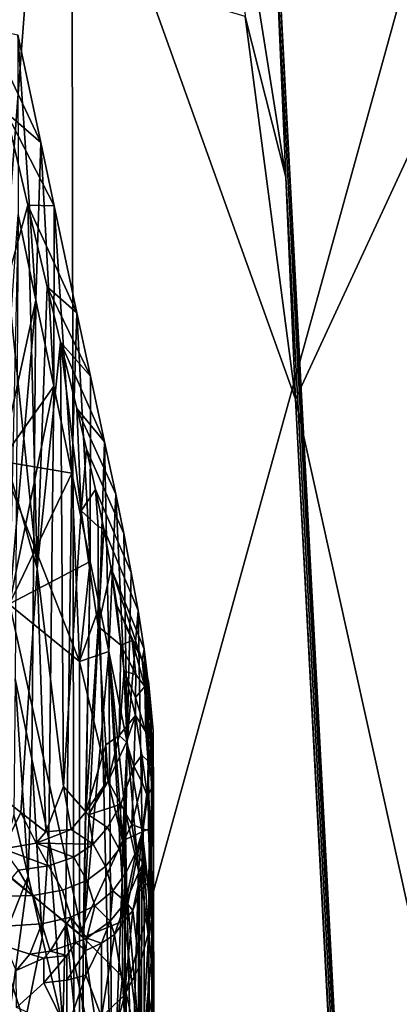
# Model space of a CAD drawing. Header units: millimetres. Extents: x -316 to 316, y -388 to 296.
# Tile 73 of 79: x 252 to 261, y 193 to 217. Entities that reach past the tile are written whole.
import ezdxf

# ---------------------------------------------------------------- set-up
doc = ezdxf.new("R2010")
doc.units = ezdxf.units.MM
doc.layers.add('Layer 01', color=7, linetype='Continuous', true_color=0x000000)

msp = doc.modelspace()

# ---------------------------------------------------------------- linework, layer by layer
at = {"layer": 'Layer 01'}
for points in [[(258.869, 208.179, 657.599), (255.26, 218.247, 657.951), (279.081, 255.842, 659.264), (280.575, 255, 659.234)], [(304.912, 0.204, 650.337), (258.869, 208.179, 657.599), (280.575, 255, 659.234)], [(253.459, 189.16, 271.231), (237.371, 239.319, 5), (267.412, 239.616, 5)], [(253.459, 189.16, 271.231), (267.412, 239.616, 5), (253.391, 232.772, 272.532)], [(237.371, 239.319, 5), (253.459, 189.16, 271.231), (221.165, 180.714, 314.229)], [(305.999, 236.293, 706.728), (258.157, 224.464, 705.485), (270.253, -4.349, 681.436), (310.966, 1.707, 682.072)], [(244.59, 182.215, 440.476), (253.391, 232.772, 272.532), (245.711, 202.775, 419.086)], [(248.808, 172.342, 359.974), (253.391, 232.772, 272.532), (244.59, 182.215, 440.476)], [(248.717, 220.979, 361.714), (245.711, 202.775, 419.086), (253.391, 232.772, 272.532)], [(253.459, 189.16, 271.231), (253.391, 232.772, 272.532), (248.808, 172.342, 359.974)], [(264.328, 107.021, 683.532), (258.157, 224.464, 705.485), (261.331, 163.706, 688.523)], [(258.394, 219.035, 689.523), (261.331, 163.706, 688.523), (258.157, 224.464, 705.485)], [(270.253, -4.349, 681.436), (258.157, 224.464, 705.485), (264.328, 107.021, 683.532)], [(257.642, 217.53, 669.845), (258.632, 213.607, 673.561), (257.369, 221.548, 681.904)], [(258.394, 219.035, 689.523), (257.369, 221.548, 681.904), (258.632, 213.607, 673.561)], [(258.394, 219.035, 689.523), (258.632, 213.607, 673.561), (261.482, 160.153, 677.573), (261.331, 163.706, 688.523)], [(257.642, 217.53, 669.845), (255.26, 218.247, 657.951), (258.869, 208.179, 657.599)], [(258.632, 213.607, 673.561), (257.642, 217.53, 669.845), (258.869, 208.179, 657.599)], [(251.332, 217.238, 638.988), (252.648, 214.449, 638.016), (251.803, 215.186, 631.868)], [(252.648, 214.449, 638.016), (251.332, 217.238, 638.988), (252.087, 217.08, 647.343)], [(252.529, 210.601, 641.038), (252.087, 217.08, 647.343), (252.091, 212.688, 648.313)], [(252.087, 217.08, 647.343), (252.529, 210.601, 641.038), (252.648, 214.449, 638.016)], [(251.803, 215.186, 631.868), (252.328, 212.924, 624.122), (251.837, 211.105, 614.773)], [(252.975, 212.9, 632.555), (252.328, 212.924, 624.122), (251.803, 215.186, 631.868)], [(252.975, 212.9, 632.555), (251.803, 215.186, 631.868), (252.648, 214.449, 638.016)], [(252.648, 214.449, 638.016), (252.529, 210.601, 641.038), (252.966, 208.5, 633.768)], [(252.975, 212.9, 632.555), (252.648, 214.449, 638.016), (252.966, 208.5, 633.768)], [(261.633, 156.599, 666.624), (261.482, 160.153, 677.573), (258.632, 213.607, 673.561), (258.869, 208.179, 657.599)], [(252.328, 212.924, 624.122), (252.561, 204.05, 587.518), (251.837, 211.105, 614.773)], [(252.328, 212.924, 624.122), (252.803, 210.926, 617.393), (252.561, 204.05, 587.518)], [(253.527, 210.29, 623.432), (252.803, 210.926, 617.393), (252.328, 212.924, 624.122)], [(252.975, 212.9, 632.555), (253.527, 210.29, 623.432), (252.328, 212.924, 624.122)], [(253.405, 206.375, 626.504), (252.975, 212.9, 632.555), (252.966, 208.5, 633.768)], [(253.527, 210.29, 623.432), (252.975, 212.9, 632.555), (253.405, 206.375, 626.504)], [(252.091, 212.688, 648.313), (252.529, 210.601, 641.038), (251.667, 206.666, 621.497)], [(252.091, 212.688, 648.313), (251.882, 203.182, 607.516), (252.529, 210.601, 641.038)], [(252.091, 212.688, 648.313), (252.019, 201.352, 652.269), (252.43, 199.399, 645.455), (252.529, 210.601, 641.038)], [(251.837, 211.105, 614.773), (252.561, 204.05, 587.518), (251.797, 206.684, 595.998)], [(252.561, 204.05, 587.518), (252.803, 210.926, 617.393), (253.129, 209.577, 612.925)], [(252.803, 210.926, 617.393), (253.857, 208.744, 618.105), (253.129, 209.577, 612.925)], [(253.857, 208.744, 618.105), (252.803, 210.926, 617.393), (253.527, 210.29, 623.432)], [(252.529, 210.601, 641.038), (252.966, 208.5, 633.768), (251.667, 206.666, 621.497)], [(252.529, 210.601, 641.038), (251.882, 203.182, 607.516), (252.966, 208.5, 633.768)], [(252.529, 210.601, 641.038), (252.43, 199.399, 645.455), (252.839, 197.435, 638.645), (252.966, 208.5, 633.768)], [(253.527, 210.29, 623.432), (253.405, 206.375, 626.504), (253.853, 204.22, 619.25)], [(253.853, 204.22, 619.25), (253.857, 208.744, 618.105), (253.527, 210.29, 623.432)], [(252.561, 204.05, 587.518), (253.129, 209.577, 612.925), (253.198, 198.722, 567.403)], [(253.129, 209.577, 612.925), (253.631, 205.454, 597.529), (253.198, 198.722, 567.403)], [(253.129, 209.577, 612.925), (253.527, 207.956, 607.652), (253.631, 205.454, 597.529)], [(253.527, 207.956, 607.652), (253.129, 209.577, 612.925), (254.201, 207.145, 612.659)], [(254.201, 207.145, 612.659), (253.129, 209.577, 612.925), (253.857, 208.744, 618.105)], [(254.081, 203.127, 615.628), (254.201, 207.145, 612.659), (253.857, 208.744, 618.105), (253.853, 204.22, 619.25)], [(253.405, 206.375, 626.504), (251.667, 206.666, 621.497), (252.966, 208.5, 633.768)], [(251.882, 203.182, 607.516), (253.405, 206.375, 626.504), (252.966, 208.5, 633.768)], [(252.966, 208.5, 633.768), (252.839, 197.435, 638.645), (253.249, 195.453, 631.839), (253.405, 206.375, 626.504)], [(270.528, -12.358, 649.898), (264.575, 100.947, 663.677), (258.869, 208.179, 657.599)], [(261.633, 156.599, 666.624), (258.869, 208.179, 657.599), (264.575, 100.947, 663.677)], [(258.869, 208.179, 657.599), (304.912, 0.204, 650.337), (270.528, -12.358, 649.898)], [(253.631, 205.454, 597.529), (253.527, 207.956, 607.652), (253.762, 206.964, 604.436)], [(254.476, 205.862, 608.333), (254.673, 204.903, 605.1), (253.762, 206.964, 604.436), (253.527, 207.956, 607.652)], [(253.527, 207.956, 607.652), (254.201, 207.145, 612.659), (254.476, 205.862, 608.333)], [(254.312, 202.025, 612.021), (254.201, 207.145, 612.659), (254.081, 203.127, 615.628)], [(254.312, 202.025, 612.021), (254.476, 205.862, 608.333), (254.201, 207.145, 612.659)], [(253.984, 205.978, 601.222), (253.631, 205.454, 597.529), (253.762, 206.964, 604.436)], [(254.673, 204.903, 605.1), (254.858, 203.95, 601.864), (253.984, 205.978, 601.222), (253.762, 206.964, 604.436)], [(252.162, 198.086, 560.96), (251.432, 198.669, 561.001), (251.797, 206.684, 595.998), (252.561, 204.05, 587.518)], [(253.592, 201.774, 607.85), (251.667, 203.342, 607.478), (251.667, 206.666, 621.497)], [(251.667, 206.666, 621.497), (253.405, 206.375, 626.504), (253.592, 201.774, 607.85)], [(253.405, 206.375, 626.504), (251.882, 203.182, 607.516), (253.853, 204.22, 619.25)], [(253.405, 206.375, 626.504), (253.249, 195.453, 631.839), (253.664, 193.447, 625.041), (253.853, 204.22, 619.25)], [(253.405, 206.375, 626.504), (253.853, 204.22, 619.25), (253.592, 201.774, 607.85)], [(253.631, 205.454, 597.529), (253.984, 205.978, 601.222), (254.046, 205.077, 597.696)], [(253.984, 205.978, 601.222), (254.185, 205.019, 598.061), (254.046, 205.077, 597.696)], [(254.858, 203.95, 601.864), (255.023, 203.023, 598.678), (254.185, 205.019, 598.061), (253.984, 205.978, 601.222)], [(254.476, 205.862, 608.333), (254.312, 202.025, 612.021), (254.757, 199.8, 604.775)], [(254.476, 205.862, 608.333), (254.757, 199.8, 604.775), (254.673, 204.903, 605.1)], [(253.631, 205.454, 597.529), (254.046, 202.628, 587.365), (253.744, 198.103, 566.983), (253.198, 198.722, 567.403)], [(253.631, 205.454, 597.529), (254.046, 205.077, 597.696), (254.046, 202.628, 587.365)], [(254.046, 202.628, 587.365), (254.046, 205.077, 597.696), (254.185, 205.019, 598.061)], [(254.185, 205.019, 598.061), (254.364, 204.047, 594.784), (254.046, 202.628, 587.365)], [(255.023, 203.023, 598.678), (255.169, 202.081, 595.368), (254.364, 204.047, 594.784), (254.185, 205.019, 598.061)], [(254.858, 203.95, 601.864), (254.673, 204.903, 605.1), (254.757, 199.8, 604.775)], [(253.853, 204.22, 619.25), (251.882, 203.182, 607.516), (253.685, 195.04, 579.833)], [(254.081, 203.127, 615.628), (253.592, 201.774, 607.85), (253.853, 204.22, 619.25)], [(253.853, 204.22, 619.25), (253.664, 193.447, 625.041), (254.391, 190.014, 613.521), (254.081, 203.127, 615.628)], [(253.853, 204.22, 619.25), (253.685, 195.04, 579.833), (254.081, 203.127, 615.628)], [(252.767, 197.621, 561.145), (252.162, 198.086, 560.96), (252.561, 204.05, 587.518)], [(253.198, 198.722, 567.403), (252.767, 197.621, 561.145), (252.561, 204.05, 587.518)], [(254.364, 204.047, 594.784), (254.601, 202.172, 587.963), (254.046, 202.628, 587.365)], [(254.501, 203.156, 591.667), (254.601, 202.172, 587.963), (254.364, 204.047, 594.784)], [(254.364, 204.047, 594.784), (255.127, 201.81, 590.301), (254.501, 203.156, 591.667)], [(254.364, 204.047, 594.784), (255.169, 202.081, 595.368), (255.127, 201.81, 590.301)], [(255.023, 203.023, 598.678), (254.858, 203.95, 601.864), (254.757, 199.8, 604.775)], [(251.667, 196.694, 579.441), (251.667, 203.342, 607.478), (253.592, 201.774, 607.85), (253.592, 195.126, 579.813)], [(251.882, 203.182, 607.516), (251.882, 196.534, 579.479), (253.685, 195.04, 579.833)], [(253.592, 201.774, 607.85), (254.081, 203.127, 615.628), (254.312, 202.025, 612.021)], [(254.081, 203.127, 615.628), (253.685, 195.04, 579.833), (254.312, 202.025, 612.021)], [(254.312, 202.025, 612.021), (254.081, 203.127, 615.628), (254.391, 190.014, 613.521)], [(254.882, 202.289, 590.167), (254.601, 202.172, 587.963), (254.501, 203.156, 591.667)], [(254.882, 202.289, 590.167), (254.501, 203.156, 591.667), (255.127, 201.81, 590.301)], [(255.127, 197.621, 597.524), (255.023, 203.023, 598.678), (254.757, 199.8, 604.775)], [(255.274, 198.888, 592.981), (255.169, 202.081, 595.368), (255.023, 203.023, 598.678), (255.127, 197.621, 597.524)], [(254.235, 199.742, 576.033), (253.744, 198.103, 566.983), (254.046, 202.628, 587.365)], [(254.601, 202.172, 587.963), (254.559, 199.97, 578.491), (254.235, 199.742, 576.033), (254.046, 202.628, 587.365)], [(254.601, 202.172, 587.963), (254.882, 202.289, 590.167), (254.966, 201.458, 587.119)], [(255.188, 201.163, 587.89), (254.966, 201.458, 587.119), (254.882, 202.289, 590.167)], [(255.188, 201.163, 587.89), (254.882, 202.289, 590.167), (255.127, 201.81, 590.301)], [(253.592, 201.774, 607.85), (254.312, 202.025, 612.021), (254.642, 197.4, 594.081)], [(254.312, 202.025, 612.021), (253.685, 195.04, 579.833), (254.693, 195.45, 586.12)], [(254.312, 202.025, 612.021), (254.757, 199.8, 604.775), (254.642, 197.4, 594.081)], [(254.391, 190.014, 613.521), (254.696, 198.169, 606.283), (254.312, 202.025, 612.021)], [(254.696, 198.169, 606.283), (254.757, 199.8, 604.775), (254.312, 202.025, 612.021)], [(254.757, 199.8, 604.775), (254.312, 202.025, 612.021), (254.693, 195.45, 586.12)], [(254.601, 202.172, 587.963), (254.683, 201.538, 585.694), (254.559, 199.97, 578.491)], [(254.966, 201.458, 587.119), (254.683, 201.538, 585.694), (254.601, 202.172, 587.963)], [(255.281, 201.211, 592.219), (255.127, 201.81, 590.301), (255.169, 202.081, 595.368)], [(255.274, 200.091, 592.696), (255.169, 202.081, 595.368), (255.274, 198.888, 592.981)], [(255.169, 202.081, 595.368), (255.274, 200.091, 592.696), (255.281, 201.211, 592.219)], [(253.592, 201.774, 607.85), (254.642, 197.4, 594.081), (253.592, 195.126, 579.813)], [(255.313, 200.856, 588.749), (255.188, 201.163, 587.89), (255.127, 201.81, 590.301)], [(255.313, 200.856, 588.749), (255.127, 201.81, 590.301), (255.277, 201.296, 590.441)], [(255.281, 201.211, 592.219), (255.277, 201.296, 590.441), (255.127, 201.81, 590.301)], [(254.683, 201.538, 585.694), (254.961, 200.462, 582.869), (254.559, 199.97, 578.491)], [(254.966, 201.458, 587.119), (254.957, 200.9, 584.681), (254.683, 201.538, 585.694)], [(254.683, 201.538, 585.694), (254.957, 200.9, 584.681), (254.961, 200.462, 582.869)], [(252.019, 201.352, 652.269), (251.985, 198.029, 653.658), (252.336, 196.532, 647.809)], [(252.336, 196.532, 647.809), (252.43, 199.399, 645.455), (252.019, 201.352, 652.269)], [(254.957, 200.9, 584.681), (254.966, 201.458, 587.119), (255.188, 201.163, 587.89)], [(255.392, 200.096, 587.351), (255.313, 200.856, 588.749), (255.277, 201.296, 590.441)], [(255.392, 200.096, 587.351), (255.277, 201.296, 590.441), (255.335, 200.679, 590.231)], [(255.281, 201.211, 592.219), (255.335, 200.679, 590.231), (255.277, 201.296, 590.441)], [(255.188, 201.163, 587.89), (255.21, 200.056, 583.394), (254.957, 200.9, 584.681)], [(255.21, 200.056, 583.394), (255.188, 201.163, 587.89), (255.35, 199.612, 583.671)], [(255.313, 200.856, 588.749), (255.35, 199.612, 583.671), (255.188, 201.163, 587.89)], [(255.344, 199.964, 589.975), (255.281, 201.211, 592.219), (255.274, 200.091, 592.696)], [(255.344, 199.964, 589.975), (255.335, 200.679, 590.231), (255.281, 201.211, 592.219)], [(255.21, 200.056, 583.394), (254.961, 200.462, 582.869), (254.957, 200.9, 584.681)], [(255.392, 200.096, 587.351), (255.35, 199.612, 583.671), (255.313, 200.856, 588.749)], [(255.394, 199.806, 586.919), (255.392, 200.096, 587.351), (255.335, 200.679, 590.231), (255.344, 199.964, 589.975)], [(254.74, 199.808, 578.741), (254.559, 199.97, 578.491), (254.961, 200.462, 582.869)], [(254.92, 199.219, 577.483), (254.74, 199.808, 578.741), (254.961, 200.462, 582.869)], [(254.92, 199.219, 577.483), (254.961, 200.462, 582.869), (255.114, 199.494, 580.047)], [(255.21, 200.056, 583.394), (255.273, 199.346, 581.185), (255.114, 199.494, 580.047), (254.961, 200.462, 582.869)], [(255.273, 199.346, 581.185), (255.21, 200.056, 583.394), (255.35, 199.612, 583.671)], [(255.274, 200.091, 592.696), (255.274, 198.888, 592.981), (255.344, 199.964, 589.975)], [(255.392, 200.096, 587.351), (255.394, 199.806, 586.919), (255.396, 198.592, 581.723), (255.35, 199.612, 583.671)], [(254.295, 198.854, 572.563), (254.235, 199.742, 576.033), (254.559, 199.97, 578.491)], [(254.74, 199.808, 578.741), (254.295, 198.854, 572.563), (254.559, 199.97, 578.491)], [(254.74, 199.808, 578.741), (254.92, 199.219, 577.483), (254.601, 198.297, 571.948), (254.295, 198.854, 572.563)], [(255.127, 197.621, 597.524), (254.642, 197.4, 594.081), (254.757, 199.8, 604.775)], [(254.693, 195.45, 586.12), (255.127, 197.621, 597.524), (254.757, 199.8, 604.775)], [(254.757, 199.8, 604.775), (254.696, 198.169, 606.283), (255.032, 196.672, 599.97)], [(255.127, 197.621, 597.524), (254.757, 199.8, 604.775), (255.032, 196.672, 599.97)], [(255.274, 198.888, 592.981), (255.363, 195.555, 590.136), (255.344, 199.964, 589.975)], [(255.394, 199.806, 586.919), (255.344, 199.964, 589.975), (255.363, 195.555, 590.136), (255.396, 194.991, 587.945)], [(255.396, 194.991, 587.945), (255.396, 193.785, 582.858), (255.396, 198.408, 583.464), (255.394, 199.806, 586.919)], [(255.394, 199.806, 586.919), (255.396, 198.408, 583.464), (255.396, 198.592, 581.723)], [(253.744, 198.103, 566.983), (254.235, 199.742, 576.033), (254.22, 198.779, 571.908)], [(254.22, 198.779, 571.908), (254.235, 199.742, 576.033), (254.295, 198.854, 572.563)], [(255.273, 199.346, 581.185), (255.35, 199.612, 583.671), (255.38, 198.747, 581.016)], [(255.38, 198.747, 581.016), (255.35, 199.612, 583.671), (255.396, 198.592, 581.723)], [(252.336, 196.532, 647.809), (252.684, 195.036, 641.967), (252.43, 199.399, 645.455)], [(252.43, 199.399, 645.455), (252.684, 195.036, 641.967), (252.839, 197.435, 638.645)], [(255.114, 199.494, 580.047), (255.12, 198.824, 577.667), (254.92, 199.219, 577.483)], [(255.25, 198.479, 577.912), (255.114, 199.494, 580.047), (255.273, 199.346, 581.185)], [(255.114, 199.494, 580.047), (255.25, 198.479, 577.912), (255.12, 198.824, 577.667)], [(255.273, 199.346, 581.185), (255.38, 198.747, 581.016), (255.25, 198.479, 577.912)], [(254.873, 197.801, 572.123), (254.601, 198.297, 571.948), (254.92, 199.219, 577.483)], [(254.92, 199.219, 577.483), (255.12, 198.824, 577.667), (254.873, 197.801, 572.123)], [(253.81, 198.037, 566.984), (254.22, 198.779, 571.908), (254.295, 198.854, 572.563)], [(254.601, 198.297, 571.948), (253.81, 198.037, 566.984), (254.295, 198.854, 572.563)], [(255.127, 197.621, 597.524), (255.274, 197.686, 593.266), (255.274, 198.888, 592.981)], [(255.274, 198.888, 592.981), (255.274, 197.686, 593.266), (255.363, 195.555, 590.136)], [(251.432, 198.669, 561.001), (252.162, 198.086, 560.96), (251.729, 197.205, 555.789), (251.35, 197.543, 555.984)], [(252.767, 197.621, 561.145), (253.198, 198.722, 567.403), (253.386, 197.676, 563.739)], [(253.386, 197.676, 563.739), (253.198, 198.722, 567.403), (253.744, 198.103, 566.983)], [(254.22, 198.779, 571.908), (253.81, 198.037, 566.984), (253.744, 198.103, 566.983)], [(255.25, 198.479, 577.912), (255.149, 197.689, 574.592), (254.873, 197.801, 572.123), (255.12, 198.824, 577.667)], [(255.25, 198.479, 577.912), (255.38, 198.747, 581.016), (255.3, 197.642, 577.125)], [(255.396, 198.592, 581.723), (255.396, 193.785, 582.858), (255.287, 195.19, 577.458)], [(255.3, 197.642, 577.125), (255.396, 198.592, 581.723), (255.287, 196.392, 577.173)], [(255.287, 195.19, 577.458), (255.287, 196.392, 577.173), (255.396, 198.592, 581.723)], [(255.3, 197.642, 577.125), (255.38, 198.747, 581.016), (255.396, 198.592, 581.723)], [(255.396, 198.592, 581.723), (255.396, 198.408, 583.464), (255.396, 193.785, 582.858)], [(255.3, 197.642, 577.125), (255.149, 197.689, 574.592), (255.25, 198.479, 577.912)], [(254.601, 198.297, 571.948), (254.278, 197.721, 568.012), (253.81, 198.037, 566.984)], [(254.601, 198.297, 571.948), (254.561, 197.193, 568.068), (254.278, 197.721, 568.012)], [(254.391, 190.014, 613.521), (254.713, 188.397, 608.322), (254.696, 198.169, 606.283)], [(254.601, 198.297, 571.948), (254.873, 197.801, 572.123), (254.561, 197.193, 568.068)], [(254.696, 198.169, 606.283), (254.713, 188.397, 608.322), (254.87, 190.975, 604.714)], [(255.032, 196.672, 599.97), (254.696, 198.169, 606.283), (254.87, 190.975, 604.714)], [(250.135, 190.967, 656.574), (252.336, 196.532, 647.809), (251.985, 198.029, 653.658)], [(251.729, 197.205, 555.789), (252.162, 198.086, 560.96), (252.532, 197.345, 559.088)], [(252.532, 197.345, 559.088), (252.162, 198.086, 560.96), (252.767, 197.621, 561.145)], [(253.81, 198.037, 566.984), (253.925, 197.316, 564.761), (253.386, 197.676, 563.739), (253.744, 198.103, 566.983)], [(254.278, 197.721, 568.012), (253.925, 197.316, 564.761), (253.81, 198.037, 566.984)], [(253.386, 197.676, 563.739), (252.532, 197.345, 559.088), (252.767, 197.621, 561.145)], [(253.925, 197.316, 564.761), (252.532, 197.345, 559.088), (253.386, 197.676, 563.739)], [(254.226, 196.769, 564.797), (253.925, 197.316, 564.761), (254.278, 197.721, 568.012), (254.561, 197.193, 568.068)], [(254.733, 196.622, 568.141), (254.561, 197.193, 568.068), (254.873, 197.801, 572.123), (254.973, 197.134, 571.404)], [(254.873, 197.801, 572.123), (255.149, 197.689, 574.592), (254.973, 197.134, 571.404)], [(254.973, 197.134, 571.404), (255.149, 197.689, 574.592), (255.137, 196.855, 573.321)], [(255.127, 197.621, 597.524), (255.363, 195.555, 590.136), (255.274, 197.686, 593.266)], [(255.137, 196.855, 573.321), (255.149, 197.689, 574.592), (255.3, 197.642, 577.125), (255.287, 196.392, 577.173)], [(252.684, 195.036, 641.967), (253.181, 192.905, 633.649), (252.839, 197.435, 638.645)], [(253.181, 192.905, 633.649), (253.249, 195.453, 631.839), (252.839, 197.435, 638.645)], [(253.592, 195.126, 579.813), (254.642, 197.4, 594.081), (254.642, 194.076, 580.062)], [(254.642, 197.4, 594.081), (255.127, 197.621, 597.524), (255.096, 192.034, 573.805)], [(255.096, 192.034, 573.805), (254.642, 194.076, 580.062), (254.642, 197.4, 594.081)], [(254.693, 195.45, 586.12), (255.096, 192.034, 573.805), (255.127, 197.621, 597.524)], [(255.171, 195.915, 596.776), (255.127, 197.621, 597.524), (255.032, 196.672, 599.97)], [(255.127, 197.621, 597.524), (255.396, 194.991, 587.945), (255.096, 192.034, 573.805)], [(255.127, 197.621, 597.524), (255.096, 192.034, 573.805), (255.396, 194.991, 587.945)], [(255.396, 194.991, 587.945), (255.127, 197.621, 597.524), (255.363, 195.555, 590.136)], [(255.286, 194.979, 593.469), (255.363, 195.555, 590.136), (255.127, 197.621, 597.524)], [(255.171, 195.915, 596.776), (255.286, 194.979, 593.469), (255.127, 197.621, 597.524)], [(255.363, 195.555, 590.136), (255.127, 197.621, 597.524), (255.396, 194.991, 587.945)], [(252.833, 196.785, 558.244), (251.729, 197.205, 555.789), (252.532, 197.345, 559.088)], [(252.833, 196.785, 558.244), (252.1, 196.682, 555.245), (251.729, 197.205, 555.789)], [(253.925, 197.316, 564.761), (253.453, 197.001, 561.502), (252.532, 197.345, 559.088)], [(253.453, 197.001, 561.502), (252.833, 196.785, 558.244), (252.532, 197.345, 559.088)], [(253.775, 196.431, 561.51), (253.453, 197.001, 561.502), (253.925, 197.316, 564.761), (254.226, 196.769, 564.797)], [(254.408, 196.174, 564.853), (254.226, 196.769, 564.797), (254.561, 197.193, 568.068), (254.733, 196.622, 568.141)], [(253.176, 196.191, 558.215), (252.833, 196.785, 558.244), (253.453, 197.001, 561.502), (253.775, 196.431, 561.51)], [(254.722, 195.909, 567.396), (254.973, 197.134, 571.404), (255.137, 196.855, 573.321)], [(254.733, 196.622, 568.141), (254.973, 197.134, 571.404), (254.722, 195.909, 567.396)], [(252.1, 196.682, 555.245), (252.461, 196.063, 555.173), (251.561, 196.035, 552.155)], [(253.592, 191.801, 565.794), (251.667, 193.37, 565.422), (251.667, 196.694, 579.441), (253.592, 195.126, 579.813)], [(252.461, 196.063, 555.173), (252.1, 196.682, 555.245), (252.833, 196.785, 558.244), (253.176, 196.191, 558.215)], [(253.968, 195.807, 561.543), (253.775, 196.431, 561.51), (254.226, 196.769, 564.797), (254.408, 196.174, 564.853)], [(254.722, 195.909, 567.396), (255.137, 196.855, 573.321), (254.899, 195.697, 569.755)], [(254.87, 190.975, 604.714), (255.031, 186.807, 602.404), (255.032, 196.672, 599.97)], [(254.899, 195.697, 569.755), (255.137, 196.855, 573.321), (255.06, 196.16, 572.181)], [(255.031, 186.807, 602.404), (255.181, 186.118, 598.862), (255.171, 195.915, 596.776), (255.032, 196.672, 599.97)], [(255.137, 196.855, 573.321), (255.287, 196.392, 577.173), (255.06, 196.16, 572.181)], [(250.135, 190.967, 656.574), (251.043, 187.014, 641.219), (252.336, 196.532, 647.809)], [(251.043, 187.014, 641.219), (252.684, 195.036, 641.967), (252.336, 196.532, 647.809)], [(251.882, 193.21, 565.46), (253.685, 191.716, 565.815), (253.685, 195.04, 579.833), (251.882, 196.534, 579.479)], [(253.379, 195.534, 558.219), (253.176, 196.191, 558.215), (253.775, 196.431, 561.51), (253.968, 195.807, 561.543)], [(254.733, 196.622, 568.141), (254.722, 195.909, 567.396), (254.408, 196.174, 564.853)], [(252.669, 195.374, 555.142), (252.461, 196.063, 555.173), (253.176, 196.191, 558.215), (253.379, 195.534, 558.219)], [(255.059, 194.338, 572.599), (255.06, 196.16, 572.181), (255.287, 196.392, 577.173), (255.287, 195.19, 577.458)], [(251.768, 195.314, 552.083), (251.561, 196.035, 552.155), (252.461, 196.063, 555.173), (252.669, 195.374, 555.142)], [(253.968, 195.807, 561.543), (254.408, 196.174, 564.853), (254.34, 195.436, 563.89)], [(254.408, 196.174, 564.853), (254.722, 195.909, 567.396), (254.34, 195.436, 563.89)], [(254.899, 195.697, 569.755), (255.06, 196.16, 572.181), (255.059, 194.338, 572.599)], [(253.379, 195.534, 558.219), (253.968, 195.807, 561.543), (253.774, 195.021, 560.074)], [(253.774, 195.021, 560.074), (253.968, 195.807, 561.543), (254.34, 195.436, 563.89)], [(254.446, 195.115, 564.847), (254.34, 195.436, 563.89), (254.722, 195.909, 567.396)], [(254.722, 195.909, 567.396), (254.699, 195.458, 567.335), (254.446, 195.115, 564.847)], [(254.699, 195.458, 567.335), (254.722, 195.909, 567.396), (254.899, 195.697, 569.755)], [(255.171, 195.915, 596.776), (255.181, 186.118, 598.862), (255.286, 194.979, 593.469)], [(252.669, 195.374, 555.142), (253.379, 195.534, 558.219), (252.873, 194.707, 555.777)], [(253.502, 194.914, 558.582), (252.873, 194.707, 555.777), (253.379, 195.534, 558.219)], [(253.502, 194.914, 558.582), (253.379, 195.534, 558.219), (253.774, 195.021, 560.074)], [(254.695, 193.628, 567.727), (254.699, 195.458, 567.335), (254.899, 195.697, 569.755)], [(255.059, 194.338, 572.599), (254.695, 193.628, 567.727), (254.899, 195.697, 569.755)], [(255.286, 194.979, 593.469), (255.353, 184.331, 593.343), (255.363, 195.555, 590.136)], [(255.353, 184.331, 593.343), (255.403, 188.492, 588.416), (255.396, 194.991, 587.945), (255.363, 195.555, 590.136)], [(251.801, 194.814, 552.029), (251.768, 195.314, 552.083), (252.669, 195.374, 555.142), (252.378, 194.627, 553.932)], [(252.669, 195.374, 555.142), (252.873, 194.707, 555.777), (252.378, 194.627, 553.932)], [(253.181, 192.905, 633.649), (253.739, 190.536, 624.428), (253.249, 195.453, 631.839)], [(253.249, 195.453, 631.839), (253.739, 190.536, 624.428), (253.664, 193.447, 625.041)], [(254.693, 195.45, 586.12), (253.685, 195.04, 579.833), (254.297, 190.806, 564.638), (254.776, 191.345, 569.211)], [(254.34, 195.436, 563.89), (254.132, 194.897, 562.42), (253.774, 195.021, 560.074)], [(254.34, 195.436, 563.89), (254.446, 195.115, 564.847), (254.132, 194.897, 562.42)], [(254.446, 195.115, 564.847), (254.699, 195.458, 567.335), (254.695, 193.628, 567.727)], [(254.776, 191.345, 569.211), (255.096, 192.034, 573.805), (254.693, 195.45, 586.12)], [(253.181, 192.905, 633.649), (252.684, 195.036, 641.967), (251.043, 187.014, 641.219)], [(253.502, 194.914, 558.582), (253.774, 195.021, 560.074), (253.75, 194.718, 560.009)], [(253.592, 195.126, 579.813), (254.642, 194.076, 580.062), (254.297, 190.806, 564.638), (253.592, 191.801, 565.794)], [(254.297, 190.806, 564.638), (253.685, 195.04, 579.833), (253.685, 191.716, 565.815)], [(253.774, 195.021, 560.074), (254.132, 194.897, 562.42), (253.75, 194.718, 560.009)], [(254.132, 193.097, 562.85), (254.132, 194.897, 562.42), (254.446, 195.115, 564.847)], [(254.695, 193.628, 567.727), (254.132, 193.097, 562.85), (254.446, 195.115, 564.847)], [(255.059, 194.338, 572.599), (255.287, 195.19, 577.458), (255.096, 192.034, 573.805)], [(255.096, 192.034, 573.805), (255.287, 195.19, 577.458), (255.396, 193.785, 582.858)], [(255.396, 194.991, 587.945), (255.396, 193.785, 582.858), (255.096, 192.034, 573.805)], [(255.096, 192.034, 573.805), (255.396, 193.785, 582.858), (255.396, 194.991, 587.945)], [(255.411, 194.414, 585.62), (255.396, 193.785, 582.858), (255.396, 194.991, 587.945)], [(255.403, 188.492, 588.416), (255.411, 194.414, 585.62), (255.396, 194.991, 587.945)], [(252.044, 194.235, 552.907), (251.801, 194.814, 552.029), (252.378, 194.627, 553.932)], [(253.284, 194.595, 557.607), (252.873, 194.707, 555.777), (253.502, 194.914, 558.582)], [(253.284, 194.595, 557.607), (253.502, 194.914, 558.582), (253.75, 194.718, 560.009), (253.284, 193.994, 557.749)], [(254.132, 194.897, 562.42), (253.75, 194.117, 560.152), (253.75, 194.718, 560.009)], [(253.75, 194.117, 560.152), (254.132, 194.897, 562.42), (254.132, 193.097, 562.85)], [(255.264, 184.201, 596.888), (255.353, 184.331, 593.343), (255.286, 194.979, 593.469), (255.181, 186.118, 598.862)], [(252.378, 194.627, 553.932), (252.723, 194.531, 555.223), (252.044, 194.235, 552.907)], [(252.044, 194.235, 552.907), (252.723, 194.531, 555.223), (252.723, 193.93, 555.365), (252.053, 193.329, 553.151)], [(252.873, 194.707, 555.777), (252.723, 194.531, 555.223), (252.378, 194.627, 553.932)], [(252.873, 194.707, 555.777), (253.284, 194.595, 557.607), (252.723, 194.531, 555.223)], [(253.284, 194.595, 557.607), (253.284, 193.994, 557.749), (252.723, 193.93, 555.365)], [(253.284, 194.595, 557.607), (252.723, 193.93, 555.365), (252.723, 194.531, 555.223)], [(253.75, 194.718, 560.009), (253.75, 194.117, 560.152), (253.284, 193.994, 557.749)], [(254.695, 193.628, 567.727), (255.059, 194.338, 572.599), (255.096, 192.034, 573.805), (254.776, 191.345, 569.211)], [(255.411, 194.414, 585.62), (255.4, 193.355, 583.123), (255.396, 193.785, 582.858)], [(255.411, 194.414, 585.62), (255.403, 188.492, 588.416), (255.403, 187.59, 585.248), (255.4, 193.355, 583.123)], [(253.284, 192.792, 558.034), (253.284, 193.994, 557.749), (253.75, 194.117, 560.152)], [(254.132, 193.097, 562.85), (253.284, 192.792, 558.034), (253.75, 194.117, 560.152)], [(254.642, 194.076, 580.062), (254.776, 191.345, 569.211), (254.297, 190.806, 564.638)], [(254.642, 194.076, 580.062), (255.096, 192.034, 573.805), (254.776, 191.345, 569.211)], [(252.053, 193.329, 553.151), (252.723, 193.93, 555.365), (253.284, 192.792, 558.034)], [(252.723, 193.93, 555.365), (253.284, 193.994, 557.749), (253.284, 192.792, 558.034)], [(255.261, 191.368, 577.601), (255.096, 192.034, 573.805), (255.396, 193.785, 582.858)], [(255.363, 192.086, 581.069), (255.261, 191.368, 577.601), (255.396, 193.785, 582.858)], [(255.4, 193.355, 583.123), (255.363, 192.086, 581.069), (255.396, 193.785, 582.858)], [(254.132, 193.097, 562.85), (254.695, 193.628, 567.727), (254.776, 191.345, 569.211), (254.297, 190.806, 564.638)], [(253.664, 193.447, 625.041), (253.739, 190.536, 624.428), (254.391, 190.014, 613.521)]]:
    msp.add_3dface(points, dxfattribs=at)

doc.saveas('drawing.dxf')
